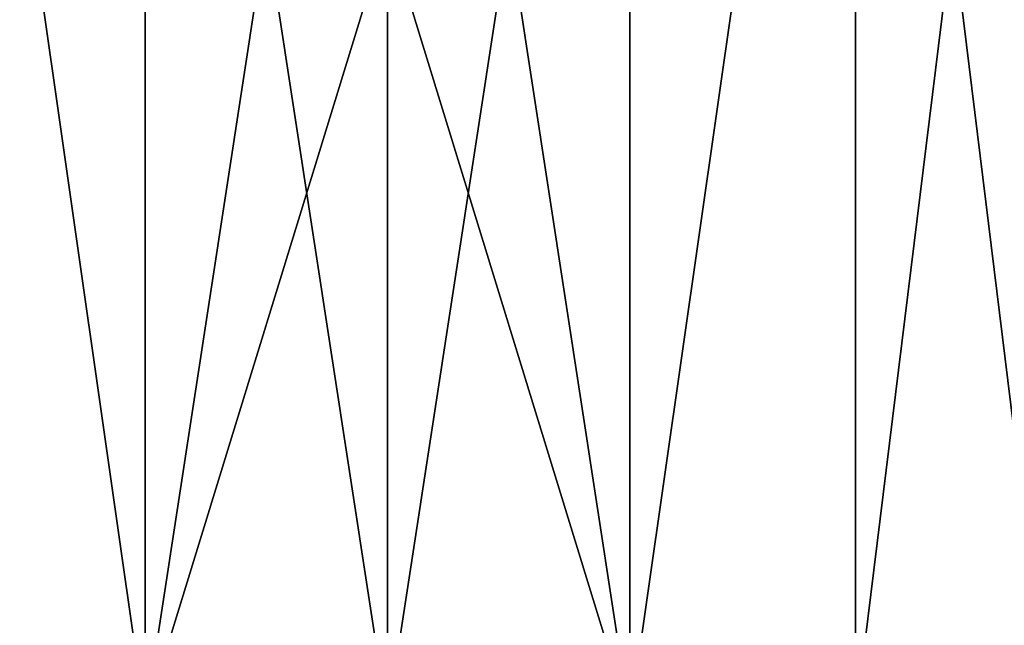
# Model space of a CAD drawing. Header units: metres. Extents: x -136 to 36, y -210 to -20.
# Tile 18 of 20: x -8 to 14, y -60 to -47. Entities that reach past the tile are written whole.
import ezdxf

# ---------------------------------------------------------------- set-up
doc = ezdxf.new("R2010")
doc.units = ezdxf.units.M
doc.layers.add('solid_AVA_2_0_A175', color=7, linetype='CONTINUOUS')

msp = doc.modelspace()

# ---------------------------------------------------------------- linework, layer by layer
at = {"layer": 'solid_AVA_2_0_A175'}
for points in [[(-10.249645, -27.51967, 17.757574), (-10.250001, -62, 17.757368), (-5.305792, -62, 19.805326)], [(-10.249646, -27.519808, -17.749876), (-5.305792, -62, -19.797632), (-10.250001, -62, -17.749674)], [(-5.305396, -27.481356, -19.797735), (-5.305792, -62, -19.797632), (-10.249646, -27.519808, -17.749876)], [(-10.249645, -27.51967, 17.757574), (-5.305792, -62, 19.805326), (-5.305395, -27.481203, 19.805435)], [(-5.305396, -27.481356, -19.797735), (0.000001, -27.467281, -20.496151), (-5.305792, -62, -19.797632)], [(0, -44.733639, -20.496151), (-5.305792, -62, -19.797632), (0.000001, -27.467281, -20.496151)], [(-5.305395, -27.481203, 19.805435), (-5.305792, -62, 19.805326), (-0.000001, -62, 20.503847)], [(0, -44.733562, 20.503849), (-5.305395, -27.481203, 19.805435), (-0.000001, -62, 20.503847)], [(5.305397, -27.481356, -19.797735), (5.305789, -62, -19.797632), (-0.000001, -62, -20.496153)], [(0, -44.733639, -20.496151), (5.305397, -27.481356, -19.797735), (-0.000001, -62, -20.496153)], [(0, -44.733562, 20.503849), (5.305789, -62, 19.805326), (0.000001, -27.467123, 20.503849)], [(0.000001, -27.467123, 20.503849), (5.305789, -62, 19.805326), (5.305397, -27.481203, 19.805435)], [(5.305397, -27.481203, 19.805435), (5.305789, -62, 19.805326), (10.249646, -27.51967, 17.757574)], [(10.249647, -27.519808, -17.749876), (5.305789, -62, -19.797632), (5.305397, -27.481356, -19.797735)], [(10.249646, -27.51967, 17.757574), (5.305789, -62, 19.805326), (10.249999, -62, 17.757368)], [(10.249647, -27.519808, -17.749876), (10.249999, -62, -17.749674), (5.305789, -62, -19.797632)], [(10.249646, -27.51967, 17.757574), (10.249999, -62, 17.757368), (14.495687, -62, 14.499537)], [(10.249646, -27.51967, 17.757574), (14.495687, -62, 14.499537), (14.495689, -27.572226, 14.499538)], [(14.495689, -27.572338, -14.491839), (10.249999, -62, -17.749674), (10.249647, -27.519808, -17.749876)], [(14.495689, -27.572338, -14.491839), (14.495687, -62, -14.491842), (10.249999, -62, -17.749674)], [(0, -44.733639, -20.496151), (-0.000001, -62, -20.496153), (-5.305792, -62, -19.797632)], [(0, -44.733562, 20.503849), (-0.000001, -62, 20.503847), (5.305789, -62, 19.805326)]]:
    msp.add_3dface(points, dxfattribs=at)

doc.saveas('drawing.dxf')
